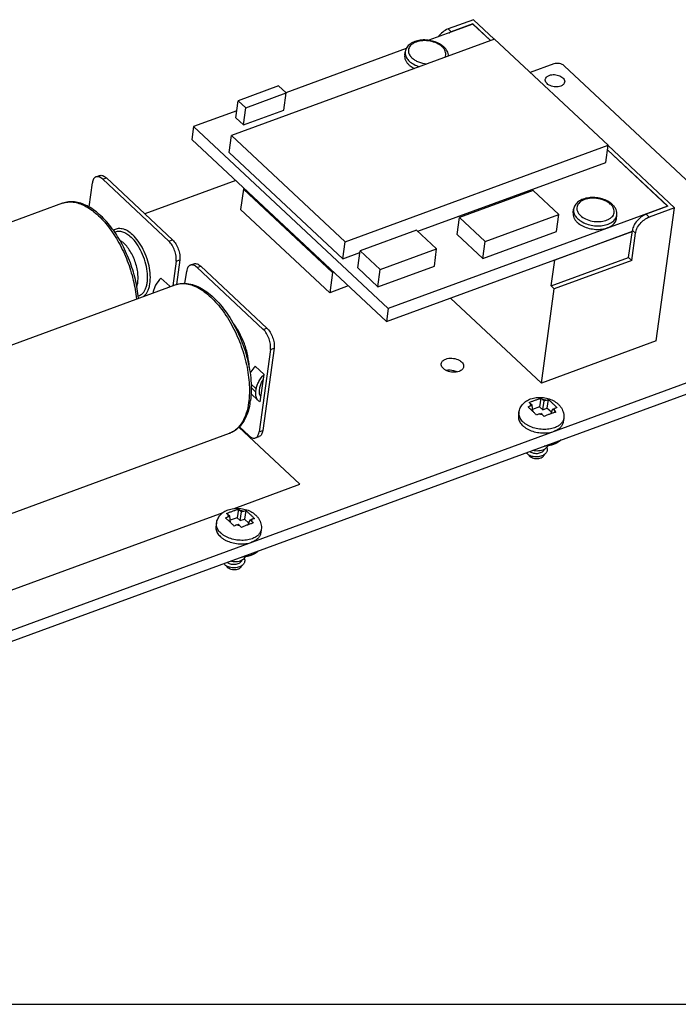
# Model space of a CAD drawing. Extents: x 0 to 297, y 0 to 210.
# Tile 14 of 23: x 81 to 102, y 0 to 33. Entities that reach past the tile are written whole.
import ezdxf

# ---------------------------------------------------------------- set-up
doc = ezdxf.new("R2010")
doc.units = 0
doc.header["$LTSCALE"] = 16.335
doc.layers.get('0').update_dxf_attribs({"linetype": 'CONTINUOUS'})
doc.layers.add('02___PRT_ALL_AXES', color=7, linetype='CONTINUOUS')
doc.layers.add('06___PRT_ALL_SURFS', color=7, linetype='CONTINUOUS')

msp = doc.modelspace()

# ---------------------------------------------------------------- linework, layer by layer
at = {"color": 7, "linetype": 'CONTINUOUS'}
for p, q in [((95.679, 32.697), (94.835, 32.388)), ((95.658, 32.548), (94.196, 32.012)), ((94.938, 32.292), (94.835, 32.388)), ((95.661, 32.557), (94.938, 32.292)), ((95.658, 32.548), (96.24, 32.004)), ((95.66, 32.548), (95.661, 32.557)), ((95.661, 32.557), (96.248, 32.007)), ((93.44, 31.735), (89.449, 30.271)), ((98.346, 31.228), (97.563, 30.941)), ((107.769, 22.673), (98.693, 31.165)), ((89.379, 29.696), (89.457, 30.264)), ((87.788, 29.437), (87.866, 30.004)), ((88.037, 29.204), (88.115, 29.772)), ((87.821, 29.674), (86.386, 29.148)), ((87.788, 29.437), (88.037, 29.204)), ((88.037, 29.204), (89.379, 29.696)), ((86.386, 29.148), (86.327, 28.717)), ((86.386, 29.148), (92.845, 23.104)), ((87.566, 28.284), (87.644, 28.852)), ((86.327, 28.717), (92.786, 22.674)), ((100.067, 27.957), (100.145, 28.525)), ((87.566, 28.284), (91.337, 24.755)), ((100.124, 28.37), (102.117, 26.505)), ((100.125, 28.379), (102.131, 26.503)), ((93.83, 25.67), (100.067, 27.957)), ((83.143, 27.476), (83.264, 27.52)), ((82.913, 26.48), (83.023, 27.28)), ((83.369, 27.398), (83.49, 27.442)), ((83.369, 27.398), (85.565, 25.343)), ((83.49, 27.442), (85.685, 25.387)), ((87.784, 27.354), (84.766, 26.248)), ((88.038, 27.064), (88.078, 27.079)), ((102.117, 26.505), (92.845, 23.104)), ((102.131, 26.503), (101.408, 26.237)), ((102.116, 26.497), (102.117, 26.505)), ((98.43, 25.66), (98.507, 26.227)), ((101.51, 26.142), (101.408, 26.237)), ((102.354, 26.451), (101.51, 26.142)), ((95.131, 25.56), (95.209, 26.127)), ((92.786, 22.674), (100.948, 25.667)), ((95.131, 25.56), (95.983, 24.762)), ((95.983, 24.762), (98.43, 25.66)), ((100.947, 25.659), (98.376, 24.716)), ((100.829, 24.798), (100.953, 25.699)), ((100.932, 24.702), (101.055, 25.603)), ((101.055, 25.603), (100.953, 25.699)), ((85.565, 25.343), (85.685, 25.387)), ((91.337, 24.755), (91.415, 25.323)), ((95.983, 24.762), (96.061, 25.33)), ((91.337, 24.755), (91.908, 24.965)), ((91.838, 24.455), (91.916, 25.022)), ((94.378, 24.517), (94.455, 25.084)), ((85.804, 24.678), (85.692, 23.863)), ((85.804, 24.678), (85.925, 24.722)), ((85.925, 24.722), (85.812, 23.904)), ((86.276, 24.545), (86.397, 24.589)), ((98.258, 23.855), (100.829, 24.798)), ((98.258, 23.855), (98.376, 24.716)), ((100.932, 24.702), (98.36, 23.759)), ((98.37, 24.722), (98.376, 24.716)), ((100.932, 24.702), (100.829, 24.798)), ((86.099, 23.941), (86.155, 24.349)), ((86.502, 24.467), (86.622, 24.511)), ((86.502, 24.467), (88.698, 22.412)), ((86.622, 24.511), (88.818, 22.456)), ((91.035, 24.312), (90.995, 24.297)), ((91.838, 24.455), (92.505, 23.83)), ((92.505, 23.83), (94.378, 24.517)), ((92.505, 23.83), (92.583, 24.398)), ((85.591, 23.844), (85.298, 24.117)), ((85.042, 23.643), (85.039, 23.623)), ((85.056, 23.629), (85.042, 23.643)), ((85.591, 23.844), (85.588, 23.824)), ((97.931, 20.628), (98.36, 23.759)), ((98.258, 23.855), (98.36, 23.759)), ((92.845, 23.104), (92.786, 22.674)), ((69.549, 8.463), (107.715, 22.462)), ((88.698, 22.412), (88.818, 22.456)), ((69.495, 8.072), (107.661, 22.07)), ((88.937, 21.747), (88.561, 19.006)), ((89.057, 21.791), (88.682, 19.051)), ((88.937, 21.747), (89.057, 21.791)), ((88.723, 20.912), (88.431, 21.186)), ((88.599, 20.005), (88.723, 20.912)), ((88.467, 20.437), (88.295, 20.599)), ((88.298, 20.478), (88.453, 20.333)), ((88.453, 20.333), (88.467, 20.437)), ((88.574, 20.377), (88.588, 20.482)), ((88.293, 20.272), (88.531, 20.049)), ((97.918, 20.124), (97.875, 19.842)), ((97.977, 19.746), (98.022, 20.038)), ((98.022, 20.038), (97.981, 20.076)), ((98.022, 20.038), (98.078, 20.059)), ((98.161, 20.08), (98.118, 19.798)), ((97.571, 19.872), (97.627, 19.893)), ((97.627, 19.893), (97.586, 19.932)), ((97.649, 19.689), (97.627, 19.893)), ((97.875, 19.842), (97.642, 19.757)), ((97.858, 19.603), (97.915, 19.624)), ((97.977, 19.746), (97.875, 19.842)), ((97.956, 19.586), (97.915, 19.624)), ((97.977, 19.746), (98.118, 19.798)), ((98.265, 19.66), (98.118, 19.798)), ((98.246, 19.612), (98.309, 19.769)), ((98.309, 19.769), (98.366, 19.79)), ((98.351, 19.73), (98.309, 19.769)), ((98.674, 19.455), (98.674, 19.454)), ((88.215, 18.889), (87.904, 19.179)), ((88.561, 19.006), (88.682, 19.051)), ((88.441, 18.811), (88.561, 18.855)), ((87.874, 16.44), (87.831, 16.158)), ((87.934, 16.062), (87.978, 16.354)), ((87.978, 16.354), (87.937, 16.392)), ((87.978, 16.354), (88.035, 16.375)), ((88.117, 16.396), (88.074, 16.114)), ((87.527, 16.188), (87.584, 16.209)), ((87.584, 16.209), (87.543, 16.248)), ((87.606, 16.005), (87.584, 16.209)), ((87.831, 16.158), (87.598, 16.073)), ((87.934, 16.062), (87.831, 16.158)), ((87.934, 16.062), (88.074, 16.114)), ((88.222, 15.976), (88.074, 16.114)), ((88.202, 15.928), (88.266, 16.085)), ((88.266, 16.085), (88.322, 16.106)), ((88.307, 16.046), (88.266, 16.085)), ((87.815, 15.92), (87.871, 15.94)), ((87.912, 15.902), (87.871, 15.94)), ((88.63, 15.771), (88.63, 15.771)), ((0, 0), (297, 0))]:
    msp.add_line(p, q, dxfattribs=at)
at = {"color": 5, "linetype": 'CONTINUOUS'}
for p, q in [((89.917, 17.269), (87.89, 19.165)), ((87.728, 16.466), (89.917, 17.269)), ((69.903, 9.928), (87.366, 16.333))]:
    msp.add_line(p, q, dxfattribs=at)
at = {"color": 7, "linetype": 'CONTINUOUS'}
for centre, radius, start, end in [((94.306, 31.438), 0.49, 42.3398, 46.9636), ((94.229, 31.287), 0.689, 50.8947, 51.1941), ((94.248, 31.31), 0.659, 46.9531, 50.9104), ((94.323, 31.454), 0.467, 42.1188, 42.3187), ((99.898, 26.206), 0.49, 42.3398, 46.9636), ((99.821, 26.054), 0.689, 50.8947, 51.1941), ((99.84, 26.077), 0.659, 46.9531, 50.9104), ((99.915, 26.221), 0.467, 42.1188, 42.3187), ((86.368, 23.082), 1.088, 135.5969, 137.6005), ((84.528, 23.798), 0.352, 273.7536, 275.7209), ((85.964, 20.364), 2.33, 349.5198, 350.525), ((85.861, 20.381), 2.435, 350.5299, 352.2014), ((97.913, 19.43), 0.649, 75.2801, 84.0596), ((97.745, 19.397), 0.507, 110.1345, 120.5491), ((98.097, 18.953), 0.693, 110.1506, 117.8332), ((98.023, 20.232), 0.649, 255.2801, 264.0596), ((98.395, 19.493), 0.282, 351.6702, 352.0706), ((87.337, 19.624), 0.704, 290.1415, 293.232), ((97.892, 18.471), 0.141, 341.3213, 342.1881), ((97.828, 18.544), 0.356, 296.3896, 299.542), ((97.845, 18.26), 0.159, 340.0006, 350.106), ((97.834, 18.533), 0.343, 299.5522, 299.7779), ((87.87, 15.747), 0.649, 75.2801, 84.0596), ((87.702, 15.713), 0.507, 110.1345, 120.5491), ((88.053, 15.269), 0.693, 110.1506, 117.8332), ((87.98, 16.548), 0.649, 255.2801, 264.0596), ((88.351, 15.809), 0.282, 351.6702, 352.0706), ((87.849, 14.787), 0.141, 341.3213, 342.1881), ((87.785, 14.86), 0.356, 296.3896, 299.542), ((87.802, 14.576), 0.159, 340.0006, 350.106), ((87.791, 14.849), 0.343, 299.5522, 299.7779)]:
    msp.add_arc(centre, radius, start, end, dxfattribs=at)
for points, knots in [([(94.835, 32.388), (94.77, 32.364), (94.644, 32.288), (94.544, 32.184), (94.5, 32.123)], [0, 0, 0, 0, 0.481948, 1, 1, 1, 1]), ([(94.857, 32.255), (94.863, 32.258), (94.89, 32.272), (94.917, 32.284), (94.938, 32.292)], [0, 0, 0, 0, 0.257209, 1, 1, 1, 1]), ([(94.661, 31.823), (94.612, 31.862), (94.501, 31.93), (94.315, 31.995), (94.114, 32.027), (93.915, 32.022), (93.73, 31.979), (93.572, 31.9), (93.473, 31.801), (93.425, 31.708), (93.412, 31.658), (93.409, 31.633)], [0, 0, 0, 0, 0.126962, 0.262725, 0.40229, 0.539367, 0.668456, 0.786766, 0.895588, 0.948033, 1, 1, 1, 1]), ([(94.64, 31.797), (94.588, 31.845), (94.458, 31.926), (94.235, 31.994), (93.998, 32.009), (93.809, 31.974), (93.682, 31.917), (93.607, 31.863), (93.553, 31.799), (93.52, 31.726), (93.513, 31.648), (93.531, 31.57), (93.573, 31.494), (93.613, 31.449), (93.636, 31.428)], [0, 0, 0, 0, 0.133162, 0.282051, 0.433586, 0.573749, 0.636431, 0.693335, 0.744976, 0.79296, 0.83987, 0.888609, 0.941567, 1, 1, 1, 1]), ([(94.733, 31.451), (94.745, 31.475), (94.762, 31.528), (94.758, 31.612), (94.727, 31.694), (94.69, 31.744), (94.669, 31.767)], [0, 0, 0, 0, 0.235288, 0.470772, 0.722062, 1, 1, 1, 1]), ([(94.848, 31.494), (94.847, 31.521), (94.839, 31.576), (94.796, 31.682), (94.741, 31.751), (94.698, 31.791)], [0, 0, 0, 0, 0.239122, 0.483776, 1, 1, 1, 1]), ([(93.393, 31.515), (93.389, 31.489), (93.39, 31.433), (93.415, 31.351), (93.462, 31.273), (93.505, 31.225), (93.529, 31.203)], [0, 0, 0, 0, 0.225711, 0.462587, 0.719249, 1, 1, 1, 1]), ([(93.409, 31.633), (93.408, 31.626), (93.405, 31.597), (93.407, 31.569), (93.411, 31.548)], [0, 0, 0, 0, 0.248065, 1, 1, 1, 1]), ([(93.411, 31.548), (93.418, 31.506), (93.451, 31.422), (93.51, 31.353), (93.545, 31.32)], [0, 0, 0, 0, 0.468165, 1, 1, 1, 1]), ([(93.636, 31.428), (93.665, 31.401), (93.734, 31.35), (93.894, 31.27), (94.031, 31.237), (94.125, 31.228)], [0, 0, 0, 0, 0.226216, 0.472948, 1, 1, 1, 1]), ([(93.529, 31.203), (93.542, 31.191), (93.598, 31.142), (93.663, 31.103), (93.714, 31.078)], [0, 0, 0, 0, 0.236305, 1, 1, 1, 1]), ([(93.545, 31.32), (93.589, 31.279), (93.694, 31.206), (93.812, 31.157), (93.875, 31.137)], [0, 0, 0, 0, 0.475044, 1, 1, 1, 1]), ([(98.693, 31.165), (98.649, 31.206), (98.53, 31.254), (98.404, 31.25), (98.346, 31.228)], [0, 0, 0, 0, 0.49128, 1, 1, 1, 1]), ([(98.061, 30.714), (98.065, 30.743), (98.1, 30.804), (98.159, 30.836), (98.193, 30.848)], [0, 0, 0, 0, 0.450565, 1, 1, 1, 1]), ([(98.193, 30.848), (98.247, 30.868), (98.368, 30.881), (98.513, 30.849), (98.614, 30.795), (98.669, 30.744), (98.703, 30.687), (98.708, 30.645), (98.705, 30.626)], [0, 0, 0, 0, 0.272588, 0.559243, 0.691006, 0.807894, 0.909201, 1, 1, 1, 1]), ([(98.573, 30.492), (98.519, 30.472), (98.398, 30.459), (98.253, 30.491), (98.152, 30.545), (98.097, 30.596), (98.063, 30.653), (98.058, 30.695), (98.061, 30.714)], [0, 0, 0, 0, 0.272588, 0.559243, 0.691006, 0.807894, 0.909201, 1, 1, 1, 1]), ([(98.705, 30.626), (98.701, 30.597), (98.666, 30.536), (98.607, 30.504), (98.573, 30.492)], [0, 0, 0, 0, 0.450565, 1, 1, 1, 1]), ([(83.143, 27.476), (83.127, 27.47), (83.097, 27.451), (83.061, 27.407), (83.035, 27.348), (83.026, 27.304), (83.023, 27.28)], [0, 0, 0, 0, 0.210124, 0.439637, 0.701316, 1, 1, 1, 1]), ([(83.369, 27.398), (83.351, 27.415), (83.314, 27.445), (83.255, 27.475), (83.197, 27.487), (83.16, 27.482), (83.143, 27.476)], [0, 0, 0, 0, 0.300323, 0.562656, 0.791528, 1, 1, 1, 1]), ([(83.264, 27.52), (83.28, 27.526), (83.317, 27.532), (83.375, 27.519), (83.435, 27.489), (83.471, 27.459), (83.49, 27.442)], [0, 0, 0, 0, 0.208472, 0.437344, 0.699677, 1, 1, 1, 1]), ([(84.551, 23.444), (84.534, 23.654), (84.463, 24.081), (84.27, 24.704), (83.999, 25.292), (83.664, 25.812), (83.285, 26.231), (82.933, 26.486), (82.644, 26.607), (82.435, 26.653), (82.229, 26.655), (82.098, 26.625), (82.036, 26.602)], [0, 0, 0, 0, 0.141519, 0.288989, 0.435693, 0.575041, 0.701706, 0.812946, 0.863172, 0.910498, 0.955731, 1, 1, 1, 1]), ([(82.036, 26.602), (82.091, 26.622), (82.208, 26.649), (82.394, 26.646), (82.587, 26.602), (82.785, 26.517), (82.985, 26.393), (83.259, 26.173), (83.584, 25.811), (83.921, 25.288), (84.197, 24.694), (84.394, 24.065), (84.468, 23.633), (84.487, 23.42)], [0, 0, 0, 0, 0.039498, 0.080688, 0.12497, 0.173296, 0.226174, 0.28373, 0.411817, 0.553911, 0.704012, 0.855091, 1, 1, 1, 1]), ([(100.253, 26.591), (100.204, 26.63), (100.093, 26.697), (99.907, 26.763), (99.706, 26.794), (99.507, 26.789), (99.322, 26.747), (99.164, 26.668), (99.065, 26.569), (99.017, 26.475), (99.005, 26.425), (99.001, 26.4)], [0, 0, 0, 0, 0.126962, 0.262725, 0.40229, 0.539367, 0.668456, 0.786766, 0.895588, 0.948033, 1, 1, 1, 1]), ([(100.232, 26.564), (100.18, 26.613), (100.05, 26.694), (99.827, 26.762), (99.59, 26.777), (99.401, 26.742), (99.274, 26.684), (99.2, 26.63), (99.145, 26.566), (99.112, 26.493), (99.105, 26.416), (99.123, 26.337), (99.165, 26.262), (99.205, 26.217), (99.228, 26.196)], [0, 0, 0, 0, 0.133162, 0.282051, 0.433586, 0.573749, 0.636431, 0.693335, 0.744976, 0.79296, 0.83987, 0.888609, 0.941567, 1, 1, 1, 1]), ([(99.228, 26.196), (99.278, 26.149), (99.404, 26.069), (99.621, 26.001), (99.852, 25.983), (100.038, 26.012), (100.165, 26.065), (100.243, 26.114), (100.302, 26.174), (100.34, 26.242), (100.355, 26.317), (100.346, 26.393), (100.314, 26.468), (100.281, 26.513), (100.261, 26.535)], [0, 0, 0, 0, 0.13276, 0.281106, 0.432775, 0.574389, 0.638282, 0.696574, 0.749515, 0.798327, 0.845213, 0.892919, 0.943954, 1, 1, 1, 1]), ([(100.438, 26.203), (100.442, 26.235), (100.441, 26.3), (100.414, 26.395), (100.362, 26.483), (100.316, 26.535), (100.29, 26.559)], [0, 0, 0, 0, 0.239056, 0.482386, 0.734619, 1, 1, 1, 1]), ([(98.985, 26.283), (98.981, 26.256), (98.982, 26.201), (99.007, 26.119), (99.054, 26.04), (99.097, 25.993), (99.121, 25.971)], [0, 0, 0, 0, 0.225711, 0.462587, 0.719249, 1, 1, 1, 1]), ([(99.001, 26.4), (99, 26.393), (98.997, 26.365), (98.999, 26.336), (99.003, 26.315)], [0, 0, 0, 0, 0.248065, 1, 1, 1, 1]), ([(99.003, 26.315), (99.01, 26.274), (99.044, 26.189), (99.102, 26.12), (99.137, 26.088)], [0, 0, 0, 0, 0.468165, 1, 1, 1, 1]), ([(99.137, 26.088), (99.183, 26.045), (99.293, 25.969), (99.484, 25.892), (99.696, 25.85), (99.91, 25.848), (100.107, 25.884), (100.25, 25.948), (100.338, 26.017), (100.388, 26.073), (100.423, 26.136), (100.435, 26.181), (100.438, 26.203)], [0, 0, 0, 0, 0.124969, 0.263343, 0.408416, 0.552032, 0.686341, 0.805548, 0.858955, 0.908505, 0.955073, 1, 1, 1, 1]), ([(101.408, 26.237), (101.352, 26.217), (101.242, 26.154), (101.104, 26.024), (101, 25.87), (100.96, 25.754), (100.953, 25.699)], [0, 0, 0, 0, 0.24524, 0.510212, 0.769606, 1, 1, 1, 1]), ([(99.121, 25.971), (99.167, 25.928), (99.277, 25.852), (99.468, 25.775), (99.68, 25.733), (99.894, 25.73), (100.091, 25.767), (100.234, 25.83), (100.322, 25.899), (100.372, 25.956), (100.407, 26.019), (100.419, 26.063), (100.422, 26.086)], [0, 0, 0, 0, 0.124972, 0.263351, 0.408427, 0.552044, 0.686352, 0.805555, 0.858959, 0.908506, 0.955073, 1, 1, 1, 1]), ([(101.055, 25.603), (101.063, 25.659), (101.102, 25.774), (101.206, 25.928), (101.344, 26.058), (101.454, 26.121), (101.51, 26.142)], [0, 0, 0, 0, 0.230394, 0.489788, 0.75476, 1, 1, 1, 1]), ([(83.722, 25.705), (83.742, 25.72), (83.786, 25.746), (83.859, 25.768), (83.937, 25.774), (84.019, 25.763), (84.103, 25.735), (84.222, 25.675), (84.304, 25.61), (84.356, 25.561)], [0, 0, 0, 0, 0.106891, 0.212668, 0.321332, 0.436434, 0.560652, 0.695655, 1, 1, 1, 1]), ([(83.766, 25.642), (83.785, 25.651), (83.824, 25.666), (83.911, 25.679), (84.031, 25.661), (84.174, 25.591), (84.263, 25.52), (84.307, 25.479)], [0, 0, 0, 0, 0.104136, 0.209802, 0.436371, 0.697691, 1, 1, 1, 1]), ([(84.718, 23.505), (84.743, 23.523), (84.791, 23.566), (84.849, 23.648), (84.894, 23.748), (84.94, 23.91), (84.958, 24.145), (84.927, 24.449), (84.846, 24.764), (84.72, 25.069), (84.559, 25.34), (84.426, 25.496), (84.356, 25.561)], [0, 0, 0, 0, 0.040223, 0.083821, 0.131798, 0.184624, 0.304432, 0.440185, 0.585485, 0.732467, 0.873023, 1, 1, 1, 1]), ([(83.934, 25.376), (83.945, 25.369), (83.993, 25.339), (84.037, 25.303), (84.069, 25.274)], [0, 0, 0, 0, 0.236086, 1, 1, 1, 1]), ([(84.499, 23.835), (84.517, 23.885), (84.54, 23.998), (84.546, 24.18), (84.524, 24.377), (84.475, 24.581), (84.402, 24.782), (84.309, 24.969), (84.199, 25.135), (84.113, 25.232), (84.069, 25.274)], [0, 0, 0, 0, 0.102426, 0.218847, 0.346586, 0.481648, 0.619319, 0.754645, 0.882884, 1, 1, 1, 1]), ([(84.543, 23.524), (84.571, 23.531), (84.627, 23.554), (84.7, 23.613), (84.76, 23.693), (84.807, 23.793), (84.839, 23.911), (84.864, 24.094), (84.854, 24.349), (84.786, 24.665), (84.668, 24.975), (84.51, 25.253), (84.378, 25.412), (84.307, 25.479)], [0, 0, 0, 0, 0.039406, 0.080289, 0.124659, 0.173837, 0.22843, 0.288466, 0.422763, 0.570408, 0.722245, 0.868408, 1, 1, 1, 1]), ([(85.804, 24.678), (85.812, 24.734), (85.808, 24.857), (85.762, 25.037), (85.682, 25.206), (85.607, 25.304), (85.565, 25.343)], [0, 0, 0, 0, 0.234458, 0.498208, 0.762925, 1, 1, 1, 1]), ([(85.685, 25.387), (85.727, 25.348), (85.803, 25.25), (85.883, 25.081), (85.928, 24.901), (85.932, 24.778), (85.925, 24.722)], [0, 0, 0, 0, 0.237075, 0.501792, 0.765542, 1, 1, 1, 1]), ([(86.276, 24.545), (86.26, 24.539), (86.229, 24.52), (86.194, 24.476), (86.168, 24.417), (86.159, 24.373), (86.155, 24.349)], [0, 0, 0, 0, 0.210124, 0.439637, 0.701316, 1, 1, 1, 1]), ([(86.502, 24.467), (86.484, 24.484), (86.447, 24.513), (86.387, 24.544), (86.329, 24.556), (86.292, 24.551), (86.276, 24.545)], [0, 0, 0, 0, 0.300323, 0.562656, 0.791528, 1, 1, 1, 1]), ([(86.397, 24.589), (86.413, 24.595), (86.45, 24.6), (86.508, 24.588), (86.567, 24.558), (86.604, 24.528), (86.622, 24.511)], [0, 0, 0, 0, 0.208472, 0.437344, 0.699677, 1, 1, 1, 1]), ([(85.298, 24.117), (85.23, 24.049), (85.144, 23.934), (85.069, 23.767), (85.047, 23.683), (85.042, 23.643)], [0, 0, 0, 0, 0.528967, 0.775171, 1, 1, 1, 1]), ([(85.771, 23.892), (85.843, 23.918), (85.995, 23.95), (86.234, 23.936), (86.475, 23.864), (86.715, 23.739), (86.949, 23.567), (87.175, 23.351), (87.391, 23.096), (87.663, 22.703), (87.948, 22.15), (88.186, 21.442), (88.307, 20.735), (88.303, 20.268), (88.273, 20.051)], [0, 0, 0, 0, 0.044116, 0.089555, 0.137678, 0.189499, 0.245655, 0.306295, 0.371159, 0.439656, 0.583962, 0.731135, 0.872319, 1, 1, 1, 1]), ([(85.771, 23.892), (85.83, 23.913), (85.958, 23.941), (86.161, 23.932), (86.372, 23.875), (86.587, 23.771), (86.802, 23.623), (87.097, 23.361), (87.438, 22.94), (87.779, 22.344), (88.041, 21.681), (88.204, 21.001), (88.241, 20.543), (88.237, 20.323)], [0, 0, 0, 0, 0.039297, 0.080548, 0.125316, 0.174602, 0.22886, 0.288101, 0.419826, 0.564682, 0.715154, 0.862908, 1, 1, 1, 1]), ([(88.231, 21.147), (88.227, 21.278), (88.193, 21.547), (88.08, 21.942), (87.911, 22.316), (87.763, 22.543), (87.681, 22.645)], [0, 0, 0, 0, 0.24235, 0.499955, 0.757585, 1, 1, 1, 1]), ([(88.937, 21.747), (88.945, 21.803), (88.941, 21.926), (88.895, 22.106), (88.815, 22.275), (88.74, 22.373), (88.698, 22.412)], [0, 0, 0, 0, 0.234458, 0.498208, 0.762925, 1, 1, 1, 1]), ([(88.818, 22.456), (88.86, 22.417), (88.935, 22.319), (89.015, 22.15), (89.061, 21.97), (89.065, 21.847), (89.057, 21.791)], [0, 0, 0, 0, 0.237075, 0.501792, 0.765542, 1, 1, 1, 1]), ([(95.199, 21.018), (95.137, 20.995), (94.997, 20.979), (94.829, 21.016), (94.714, 21.079), (94.649, 21.137), (94.61, 21.203), (94.605, 21.252), (94.608, 21.274)], [0, 0, 0, 0, 0.272588, 0.559243, 0.691006, 0.807894, 0.909201, 1, 1, 1, 1]), ([(94.608, 21.274), (94.61, 21.29), (94.621, 21.324), (94.667, 21.384), (94.721, 21.414), (94.76, 21.428)], [0, 0, 0, 0, 0.219267, 0.453832, 1, 1, 1, 1]), ([(94.76, 21.428), (94.823, 21.451), (94.962, 21.467), (95.13, 21.43), (95.246, 21.367), (95.31, 21.309), (95.349, 21.242), (95.354, 21.194), (95.351, 21.172)], [0, 0, 0, 0, 0.272588, 0.559243, 0.691006, 0.807894, 0.909201, 1, 1, 1, 1]), ([(88.431, 21.186), (88.414, 21.169), (88.35, 21.099), (88.295, 21.021), (88.261, 20.959)], [0, 0, 0, 0, 0.254253, 1, 1, 1, 1]), ([(94.764, 21.053), (94.789, 21.059), (94.894, 21.073), (95.002, 21.057), (95.077, 21.03)], [0, 0, 0, 0, 0.242762, 1, 1, 1, 1]), ([(95.077, 21.03), (95.083, 21.028), (95.105, 21.02), (95.126, 21.01), (95.142, 21.002)], [0, 0, 0, 0, 0.254897, 1, 1, 1, 1]), ([(95.351, 21.172), (95.349, 21.156), (95.338, 21.122), (95.292, 21.061), (95.238, 21.032), (95.199, 21.018)], [0, 0, 0, 0, 0.219267, 0.453832, 1, 1, 1, 1]), ([(88.467, 20.437), (88.473, 20.478), (88.494, 20.562), (88.569, 20.729), (88.656, 20.843), (88.723, 20.912)], [0, 0, 0, 0, 0.224829, 0.471033, 1, 1, 1, 1]), ([(88.588, 20.482), (88.594, 20.527), (88.623, 20.62), (88.671, 20.704), (88.701, 20.746)], [0, 0, 0, 0, 0.472274, 1, 1, 1, 1]), ([(88.237, 20.323), (88.237, 20.294), (88.233, 20.183), (88.224, 20.071), (88.212, 19.989)], [0, 0, 0, 0, 0.257822, 1, 1, 1, 1]), ([(88.531, 20.049), (88.515, 20.065), (88.485, 20.102), (88.457, 20.171), (88.446, 20.249), (88.449, 20.304), (88.453, 20.333)], [0, 0, 0, 0, 0.224723, 0.461101, 0.717942, 1, 1, 1, 1]), ([(88.622, 20.171), (88.611, 20.184), (88.592, 20.212), (88.575, 20.262), (88.568, 20.318), (88.571, 20.357), (88.574, 20.377)], [0, 0, 0, 0, 0.224746, 0.46239, 0.719629, 1, 1, 1, 1]), ([(88.212, 19.989), (88.196, 19.869), (88.149, 19.644), (88.022, 19.345), (87.871, 19.147), (87.73, 19.035), (87.653, 18.994), (87.614, 18.977)], [0, 0, 0, 0, 0.297164, 0.558845, 0.789169, 0.896123, 1, 1, 1, 1]), ([(88.599, 20.005), (88.593, 20.008), (88.568, 20.02), (88.546, 20.036), (88.531, 20.049)], [0, 0, 0, 0, 0.254454, 1, 1, 1, 1]), ([(97.188, 19.659), (97.191, 19.684), (97.202, 19.735), (97.23, 19.808), (97.269, 19.875), (97.317, 19.936), (97.373, 19.99), (97.456, 20.052), (97.527, 20.087), (97.576, 20.105)], [0, 0, 0, 0, 0.124898, 0.249685, 0.374309, 0.49879, 0.623295, 0.748122, 1, 1, 1, 1]), ([(97.526, 19.98), (97.558, 19.996), (97.607, 20.017), (97.673, 20.043), (97.706, 20.055), (97.722, 20.061)], [0, 0, 0, 0, 0.505086, 0.753189, 1, 1, 1, 1]), ([(97.586, 19.932), (97.581, 19.936), (97.562, 19.954), (97.542, 19.97), (97.526, 19.98)], [0, 0, 0, 0, 0.264126, 1, 1, 1, 1]), ([(97.576, 20.105), (97.635, 20.126), (97.761, 20.155), (97.954, 20.159), (98.146, 20.125), (98.326, 20.055), (98.457, 19.967), (98.544, 19.879), (98.598, 19.805), (98.64, 19.724), (98.668, 19.637), (98.681, 19.546), (98.678, 19.485), (98.674, 19.455)], [0, 0, 0, 0, 0.12553, 0.25446, 0.384371, 0.512106, 0.636122, 0.697118, 0.757726, 0.818201, 0.878714, 0.939323, 1, 1, 1, 1]), ([(97.722, 20.061), (97.755, 20.073), (97.819, 20.096), (97.885, 20.116), (97.918, 20.124)], [0, 0, 0, 0, 0.505574, 1, 1, 1, 1]), ([(97.918, 20.124), (97.923, 20.121), (97.946, 20.107), (97.966, 20.09), (97.981, 20.076)], [0, 0, 0, 0, 0.239589, 1, 1, 1, 1]), ([(98.078, 20.059), (98.085, 20.061), (98.112, 20.07), (98.14, 20.077), (98.161, 20.08)], [0, 0, 0, 0, 0.257799, 1, 1, 1, 1]), ([(98.161, 20.08), (98.186, 20.061), (98.223, 20.031), (98.27, 19.988), (98.306, 19.954), (98.342, 19.921), (98.39, 19.874), (98.425, 19.838), (98.447, 19.813)], [0, 0, 0, 0, 0.241293, 0.365155, 0.489908, 0.61524, 0.741455, 1, 1, 1, 1]), ([(88.255, 19.94), (88.234, 19.826), (88.177, 19.609), (88.034, 19.32), (87.866, 19.128), (87.708, 19.019), (87.623, 18.979), (87.579, 18.963)], [0, 0, 0, 0, 0.282152, 0.537948, 0.773854, 0.887462, 1, 1, 1, 1]), ([(98.37, 19.146), (98.31, 19.124), (98.178, 19.093), (97.973, 19.086), (97.764, 19.114), (97.597, 19.168), (97.477, 19.227), (97.398, 19.277), (97.329, 19.333), (97.272, 19.394), (97.228, 19.458), (97.198, 19.524), (97.184, 19.592), (97.185, 19.637), (97.188, 19.659)], [0, 0, 0, 0, 0.131237, 0.272726, 0.417854, 0.559378, 0.626745, 0.690862, 0.751237, 0.807619, 0.860059, 0.908982, 0.955223, 1, 1, 1, 1]), ([(97.773, 19.566), (97.75, 19.591), (97.703, 19.638), (97.631, 19.706), (97.56, 19.772), (97.512, 19.814), (97.488, 19.833)], [0, 0, 0, 0, 0.260763, 0.512828, 0.761168, 1, 1, 1, 1]), ([(97.571, 19.872), (97.571, 19.883), (97.575, 19.903), (97.582, 19.922), (97.586, 19.932)], [0, 0, 0, 0, 0.496372, 1, 1, 1, 1]), ([(98.409, 19.665), (98.376, 19.656), (98.311, 19.635), (98.247, 19.612), (98.214, 19.6)], [0, 0, 0, 0, 0.492435, 1, 1, 1, 1]), ([(98.366, 19.79), (98.365, 19.779), (98.362, 19.759), (98.355, 19.74), (98.351, 19.73)], [0, 0, 0, 0, 0.496372, 1, 1, 1, 1]), ([(98.351, 19.73), (98.356, 19.725), (98.376, 19.705), (98.395, 19.683), (98.409, 19.665)], [0, 0, 0, 0, 0.241247, 1, 1, 1, 1]), ([(98.447, 19.813), (98.44, 19.811), (98.413, 19.805), (98.386, 19.797), (98.366, 19.79)], [0, 0, 0, 0, 0.238607, 1, 1, 1, 1]), ([(98.017, 19.521), (98.012, 19.527), (97.993, 19.55), (97.972, 19.571), (97.956, 19.586)], [0, 0, 0, 0, 0.260571, 1, 1, 1, 1]), ([(98.214, 19.6), (98.182, 19.588), (98.115, 19.563), (98.049, 19.536), (98.017, 19.521)], [0, 0, 0, 0, 0.49348, 1, 1, 1, 1]), ([(98.674, 19.453), (98.671, 19.436), (98.663, 19.404), (98.644, 19.358), (98.616, 19.314), (98.58, 19.272), (98.537, 19.235), (98.469, 19.188), (98.411, 19.161), (98.37, 19.146)], [0, 0, 0, 0, 0.108434, 0.218959, 0.333369, 0.453118, 0.579247, 0.712388, 1, 1, 1, 1]), ([(88.441, 18.811), (88.456, 18.817), (88.487, 18.835), (88.523, 18.88), (88.548, 18.939), (88.558, 18.983), (88.561, 19.006)], [0, 0, 0, 0, 0.210124, 0.439637, 0.701316, 1, 1, 1, 1]), ([(88.682, 19.051), (88.678, 19.027), (88.669, 18.983), (88.643, 18.924), (88.608, 18.88), (88.577, 18.861), (88.561, 18.855)], [0, 0, 0, 0, 0.298684, 0.560363, 0.789876, 1, 1, 1, 1]), ([(88.215, 18.889), (88.233, 18.872), (88.27, 18.842), (88.329, 18.812), (88.387, 18.799), (88.424, 18.805), (88.441, 18.811)], [0, 0, 0, 0, 0.300323, 0.562656, 0.791528, 1, 1, 1, 1]), ([(97.986, 18.225), (97.963, 18.213), (97.912, 18.195), (97.832, 18.179), (97.748, 18.176), (97.665, 18.185), (97.588, 18.205), (97.522, 18.235), (97.469, 18.272), (97.442, 18.303), (97.433, 18.319)], [0, 0, 0, 0, 0.129834, 0.267124, 0.407766, 0.546881, 0.679457, 0.800985, 0.908191, 1, 1, 1, 1]), ([(97.573, 18.336), (97.57, 18.338), (97.56, 18.345), (97.551, 18.353), (97.545, 18.36)], [0, 0, 0, 0, 0.264518, 1, 1, 1, 1]), ([(98.026, 18.426), (98.023, 18.417), (98.015, 18.4), (97.993, 18.369), (97.954, 18.335), (97.896, 18.305), (97.828, 18.288), (97.757, 18.282), (97.688, 18.289), (97.625, 18.306), (97.588, 18.325), (97.573, 18.336)], [0, 0, 0, 0, 0.052253, 0.106385, 0.222191, 0.349401, 0.485545, 0.625357, 0.76213, 0.888965, 1, 1, 1, 1]), ([(98.024, 18.426), (97.997, 18.412), (97.936, 18.388), (97.838, 18.372), (97.738, 18.374), (97.672, 18.386), (97.641, 18.395)], [0, 0, 0, 0, 0.237532, 0.491166, 0.749712, 1, 1, 1, 1]), ([(98.109, 18.494), (98.114, 18.482), (98.122, 18.459), (98.127, 18.422), (98.125, 18.385), (98.114, 18.35), (98.097, 18.316), (98.063, 18.274), (98.029, 18.249), (98.005, 18.235)], [0, 0, 0, 0, 0.124107, 0.24345, 0.360522, 0.478171, 0.599154, 0.72572, 1, 1, 1, 1]), ([(98.15, 18.582), (98.148, 18.566), (98.138, 18.535), (98.11, 18.493), (98.072, 18.455), (98.041, 18.435), (98.024, 18.426)], [0, 0, 0, 0, 0.229234, 0.468614, 0.724556, 1, 1, 1, 1]), ([(97.994, 18.206), (97.991, 18.198), (97.982, 18.182), (97.962, 18.162), (97.937, 18.144), (97.896, 18.125), (97.836, 18.11), (97.758, 18.108), (97.679, 18.122), (97.618, 18.145), (97.577, 18.171), (97.543, 18.198), (97.524, 18.223), (97.516, 18.241)], [0, 0, 0, 0, 0.04694, 0.097296, 0.151918, 0.211112, 0.341785, 0.484104, 0.629398, 0.7683, 0.83291, 0.893267, 1, 1, 1, 1]), ([(97.994, 18.206), (98.003, 18.212), (98.017, 18.227), (98.028, 18.244), (98.032, 18.252)], [0, 0, 0, 0, 0.519752, 1, 1, 1, 1]), ([(87.144, 15.975), (87.148, 16.001), (87.159, 16.051), (87.187, 16.124), (87.225, 16.191), (87.273, 16.252), (87.329, 16.306), (87.413, 16.368), (87.483, 16.403), (87.532, 16.421)], [0, 0, 0, 0, 0.124898, 0.249685, 0.374309, 0.49879, 0.623295, 0.748122, 1, 1, 1, 1]), ([(87.482, 16.297), (87.514, 16.312), (87.563, 16.333), (87.629, 16.359), (87.662, 16.371), (87.679, 16.377)], [0, 0, 0, 0, 0.505086, 0.753189, 1, 1, 1, 1]), ([(87.532, 16.421), (87.591, 16.442), (87.717, 16.472), (87.911, 16.475), (88.103, 16.441), (88.282, 16.371), (88.413, 16.283), (88.5, 16.195), (88.554, 16.121), (88.597, 16.04), (88.625, 15.953), (88.637, 15.862), (88.634, 15.801), (88.63, 15.771)], [0, 0, 0, 0, 0.12553, 0.25446, 0.384371, 0.512106, 0.636122, 0.697118, 0.757726, 0.818201, 0.878714, 0.939323, 1, 1, 1, 1]), ([(87.679, 16.377), (87.711, 16.389), (87.776, 16.412), (87.841, 16.433), (87.874, 16.44)], [0, 0, 0, 0, 0.505574, 1, 1, 1, 1]), ([(87.874, 16.44), (87.88, 16.437), (87.902, 16.423), (87.922, 16.406), (87.937, 16.392)], [0, 0, 0, 0, 0.239589, 1, 1, 1, 1]), ([(88.035, 16.375), (88.042, 16.377), (88.069, 16.386), (88.096, 16.393), (88.117, 16.396)], [0, 0, 0, 0, 0.257799, 1, 1, 1, 1]), ([(88.117, 16.396), (88.143, 16.377), (88.179, 16.347), (88.227, 16.304), (88.263, 16.27), (88.298, 16.237), (88.346, 16.191), (88.381, 16.154), (88.403, 16.129)], [0, 0, 0, 0, 0.241293, 0.365155, 0.489908, 0.61524, 0.741455, 1, 1, 1, 1]), ([(87.73, 15.882), (87.707, 15.907), (87.66, 15.954), (87.587, 16.022), (87.517, 16.088), (87.469, 16.13), (87.444, 16.149)], [0, 0, 0, 0, 0.260763, 0.512828, 0.761168, 1, 1, 1, 1]), ([(87.543, 16.248), (87.538, 16.252), (87.518, 16.27), (87.498, 16.286), (87.482, 16.297)], [0, 0, 0, 0, 0.264126, 1, 1, 1, 1]), ([(87.527, 16.188), (87.528, 16.199), (87.531, 16.219), (87.538, 16.238), (87.543, 16.248)], [0, 0, 0, 0, 0.496372, 1, 1, 1, 1]), ([(88.322, 16.106), (88.322, 16.096), (88.319, 16.075), (88.311, 16.056), (88.307, 16.046)], [0, 0, 0, 0, 0.496372, 1, 1, 1, 1]), ([(88.307, 16.046), (88.312, 16.042), (88.333, 16.021), (88.352, 15.999), (88.365, 15.981)], [0, 0, 0, 0, 0.241247, 1, 1, 1, 1]), ([(88.403, 16.129), (88.397, 16.127), (88.369, 16.122), (88.342, 16.113), (88.322, 16.106)], [0, 0, 0, 0, 0.238607, 1, 1, 1, 1]), ([(88.326, 15.462), (88.266, 15.44), (88.135, 15.409), (87.929, 15.402), (87.72, 15.43), (87.554, 15.484), (87.434, 15.543), (87.354, 15.593), (87.285, 15.649), (87.228, 15.71), (87.184, 15.774), (87.155, 15.841), (87.14, 15.908), (87.141, 15.953), (87.144, 15.975)], [0, 0, 0, 0, 0.131237, 0.272726, 0.417854, 0.559378, 0.626745, 0.690862, 0.751237, 0.807619, 0.860059, 0.908982, 0.955223, 1, 1, 1, 1]), ([(87.973, 15.837), (87.968, 15.843), (87.949, 15.866), (87.928, 15.887), (87.912, 15.902)], [0, 0, 0, 0, 0.260571, 1, 1, 1, 1]), ([(88.171, 15.916), (88.138, 15.904), (88.071, 15.88), (88.006, 15.853), (87.973, 15.837)], [0, 0, 0, 0, 0.49348, 1, 1, 1, 1]), ([(88.365, 15.981), (88.333, 15.973), (88.268, 15.952), (88.203, 15.928), (88.171, 15.916)], [0, 0, 0, 0, 0.492435, 1, 1, 1, 1]), ([(88.63, 15.769), (88.628, 15.752), (88.62, 15.72), (88.6, 15.674), (88.572, 15.63), (88.536, 15.589), (88.493, 15.551), (88.425, 15.504), (88.367, 15.477), (88.326, 15.462)], [0, 0, 0, 0, 0.108434, 0.218959, 0.333369, 0.453118, 0.579247, 0.712388, 1, 1, 1, 1]), ([(87.982, 14.742), (87.979, 14.733), (87.972, 14.717), (87.95, 14.685), (87.911, 14.651), (87.852, 14.621), (87.784, 14.604), (87.713, 14.599), (87.644, 14.605), (87.582, 14.622), (87.545, 14.641), (87.529, 14.652)], [0, 0, 0, 0, 0.052253, 0.106385, 0.222191, 0.349401, 0.485545, 0.625357, 0.76213, 0.888965, 1, 1, 1, 1]), ([(87.98, 14.743), (87.953, 14.728), (87.892, 14.704), (87.795, 14.688), (87.694, 14.69), (87.629, 14.702), (87.597, 14.711)], [0, 0, 0, 0, 0.237532, 0.491166, 0.749712, 1, 1, 1, 1]), ([(88.065, 14.81), (88.07, 14.799), (88.079, 14.775), (88.084, 14.738), (88.081, 14.701), (88.071, 14.666), (88.053, 14.632), (88.019, 14.59), (87.986, 14.565), (87.961, 14.551)], [0, 0, 0, 0, 0.124107, 0.24345, 0.360522, 0.478171, 0.599154, 0.72572, 1, 1, 1, 1]), ([(88.107, 14.898), (88.104, 14.883), (88.094, 14.851), (88.067, 14.809), (88.028, 14.772), (87.997, 14.752), (87.98, 14.743)], [0, 0, 0, 0, 0.229234, 0.468614, 0.724556, 1, 1, 1, 1]), ([(87.943, 14.541), (87.919, 14.53), (87.869, 14.511), (87.788, 14.495), (87.704, 14.492), (87.621, 14.501), (87.545, 14.522), (87.478, 14.551), (87.425, 14.588), (87.399, 14.619), (87.39, 14.635)], [0, 0, 0, 0, 0.129834, 0.267124, 0.407766, 0.546881, 0.679457, 0.800985, 0.908191, 1, 1, 1, 1]), ([(87.951, 14.522), (87.947, 14.514), (87.938, 14.499), (87.918, 14.478), (87.893, 14.461), (87.852, 14.441), (87.792, 14.426), (87.714, 14.424), (87.636, 14.438), (87.575, 14.461), (87.533, 14.487), (87.5, 14.514), (87.48, 14.54), (87.472, 14.557)], [0, 0, 0, 0, 0.04694, 0.097296, 0.151918, 0.211112, 0.341785, 0.484104, 0.629398, 0.7683, 0.83291, 0.893267, 1, 1, 1, 1]), ([(87.529, 14.652), (87.526, 14.654), (87.516, 14.661), (87.507, 14.67), (87.501, 14.676)], [0, 0, 0, 0, 0.264518, 1, 1, 1, 1]), ([(87.951, 14.522), (87.959, 14.529), (87.974, 14.543), (87.985, 14.56), (87.989, 14.569)], [0, 0, 0, 0, 0.519752, 1, 1, 1, 1])]:
    msp.add_open_spline(points, degree=3, knots=knots, dxfattribs=at)
at = {"color": 5, "linetype": 'CONTINUOUS'}
for points, knots in [([(98.576, 18.738), (98.573, 18.735), (98.567, 18.73), (98.559, 18.723), (98.555, 18.718), (98.551, 18.715), (98.549, 18.713), (98.547, 18.711), (98.546, 18.71), (98.545, 18.709), (98.544, 18.708), (98.542, 18.707), (98.539, 18.705), (98.535, 18.701), (98.53, 18.697), (98.525, 18.693), (98.521, 18.69), (98.518, 18.688), (98.516, 18.686), (98.515, 18.685), (98.514, 18.685), (98.513, 18.684), (98.513, 18.684), (98.512, 18.683), (98.51, 18.682), (98.507, 18.68), (98.504, 18.678), (98.5, 18.676), (98.495, 18.672), (98.491, 18.669), (98.486, 18.666), (98.482, 18.664), (98.479, 18.662), (98.477, 18.66), (98.476, 18.659), (98.475, 18.659), (98.474, 18.658), (98.473, 18.658), (98.471, 18.656), (98.468, 18.655), (98.464, 18.652), (98.459, 18.65), (98.454, 18.647), (98.449, 18.644), (98.446, 18.642), (98.442, 18.64), (98.439, 18.638), (98.437, 18.637), (98.437, 18.637), (98.436, 18.636), (98.435, 18.636), (98.434, 18.636), (98.432, 18.635), (98.43, 18.633), (98.426, 18.632), (98.421, 18.629), (98.414, 18.626), (98.407, 18.622), (98.401, 18.62), (98.398, 18.618), (98.395, 18.617), (98.393, 18.616), (98.392, 18.615), (98.39, 18.615), (98.388, 18.614), (98.384, 18.612), (98.378, 18.61), (98.371, 18.607), (98.359, 18.602), (98.35, 18.598), (98.344, 18.596)], [0, 0, 0, 0, 0.0625, 0.09375, 0.125, 0.140625, 0.15625, 0.164062, 0.167969, 0.171875, 0.179688, 0.1875, 0.203125, 0.21875, 0.25, 0.28125, 0.296875, 0.3125, 0.320312, 0.328125, 0.332031, 0.333984, 0.335938, 0.339844, 0.34375, 0.359375, 0.375, 0.390625, 0.40625, 0.4375, 0.453125, 0.46875, 0.484375, 0.492188, 0.496094, 0.5, 0.503906, 0.507812, 0.515625, 0.53125, 0.546875, 0.5625, 0.59375, 0.609375, 0.625, 0.640625, 0.65625, 0.660156, 0.664062, 0.666016, 0.667969, 0.671875, 0.679688, 0.6875, 0.703125, 0.71875, 0.75, 0.78125, 0.796875, 0.8125, 0.820312, 0.828125, 0.832031, 0.835938, 0.84375, 0.859375, 0.875, 0.90625, 0.9375, 1, 1, 1, 1]), ([(98.344, 18.596), (98.338, 18.594), (98.329, 18.591), (98.317, 18.587), (98.31, 18.585), (98.304, 18.583), (98.3, 18.581), (98.298, 18.581), (98.296, 18.58), (98.295, 18.58), (98.293, 18.579), (98.288, 18.578), (98.281, 18.576), (98.272, 18.573), (98.264, 18.571), (98.258, 18.57), (98.254, 18.568), (98.251, 18.568), (98.249, 18.567), (98.248, 18.567), (98.247, 18.567), (98.246, 18.566), (98.245, 18.566), (98.243, 18.566), (98.239, 18.565), (98.234, 18.564), (98.229, 18.563), (98.222, 18.561), (98.215, 18.56), (98.208, 18.558), (98.203, 18.557), (98.199, 18.556), (98.196, 18.555), (98.194, 18.555), (98.193, 18.555), (98.192, 18.555), (98.19, 18.554), (98.187, 18.554), (98.183, 18.553), (98.178, 18.552), (98.172, 18.551), (98.165, 18.55), (98.158, 18.549), (98.153, 18.548), (98.148, 18.547), (98.145, 18.547), (98.142, 18.546), (98.141, 18.546), (98.14, 18.546), (98.138, 18.546), (98.136, 18.546), (98.132, 18.545), (98.128, 18.545), (98.12, 18.544), (98.111, 18.543), (98.101, 18.542), (98.093, 18.541), (98.087, 18.54), (98.085, 18.54), (98.083, 18.54), (98.081, 18.54), (98.078, 18.539), (98.074, 18.539), (98.066, 18.539), (98.057, 18.538), (98.043, 18.537), (98.032, 18.536), (98.024, 18.536)], [0, 0, 0, 0, 0.0625, 0.09375, 0.125, 0.140625, 0.15625, 0.164062, 0.167969, 0.171875, 0.179688, 0.1875, 0.21875, 0.25, 0.28125, 0.296875, 0.3125, 0.320312, 0.328125, 0.332031, 0.333984, 0.335938, 0.339844, 0.34375, 0.359375, 0.375, 0.390625, 0.40625, 0.4375, 0.453125, 0.46875, 0.484375, 0.492188, 0.496094, 0.5, 0.503906, 0.507812, 0.515625, 0.53125, 0.546875, 0.5625, 0.59375, 0.609375, 0.625, 0.640625, 0.65625, 0.660156, 0.664062, 0.667969, 0.671875, 0.679688, 0.6875, 0.703125, 0.71875, 0.75, 0.78125, 0.8125, 0.820312, 0.828125, 0.832031, 0.835938, 0.84375, 0.859375, 0.875, 0.90625, 0.9375, 1, 1, 1, 1]), ([(88.533, 15.054), (88.529, 15.051), (88.523, 15.046), (88.516, 15.039), (88.511, 15.034), (88.507, 15.031), (88.505, 15.029), (88.504, 15.027), (88.503, 15.026), (88.502, 15.026), (88.5, 15.025), (88.498, 15.023), (88.496, 15.021), (88.491, 15.018), (88.486, 15.014), (88.481, 15.009), (88.477, 15.006), (88.474, 15.004), (88.472, 15.002), (88.471, 15.001), (88.47, 15.001), (88.47, 15), (88.469, 15), (88.468, 14.999), (88.466, 14.998), (88.464, 14.996), (88.46, 14.994), (88.457, 14.992), (88.452, 14.988), (88.447, 14.985), (88.442, 14.982), (88.439, 14.98), (88.436, 14.978), (88.434, 14.976), (88.432, 14.976), (88.432, 14.975), (88.431, 14.974), (88.429, 14.974), (88.427, 14.972), (88.424, 14.971), (88.42, 14.969), (88.416, 14.966), (88.411, 14.963), (88.406, 14.96), (88.402, 14.958), (88.398, 14.956), (88.396, 14.954), (88.394, 14.953), (88.393, 14.953), (88.392, 14.953), (88.392, 14.952), (88.39, 14.952), (88.389, 14.951), (88.386, 14.95), (88.382, 14.948), (88.377, 14.945), (88.37, 14.942), (88.363, 14.939), (88.357, 14.936), (88.354, 14.934), (88.351, 14.933), (88.349, 14.932), (88.348, 14.931), (88.347, 14.931), (88.344, 14.93), (88.34, 14.928), (88.334, 14.926), (88.327, 14.923), (88.315, 14.918), (88.306, 14.915), (88.301, 14.912)], [0, 0, 0, 0, 0.0625, 0.09375, 0.125, 0.140625, 0.15625, 0.164062, 0.167969, 0.171875, 0.179688, 0.1875, 0.203125, 0.21875, 0.25, 0.28125, 0.296875, 0.3125, 0.320312, 0.328125, 0.332031, 0.333984, 0.335938, 0.339844, 0.34375, 0.359375, 0.375, 0.390625, 0.40625, 0.4375, 0.453125, 0.46875, 0.484375, 0.492188, 0.496094, 0.5, 0.503906, 0.507812, 0.515625, 0.53125, 0.546875, 0.5625, 0.59375, 0.609375, 0.625, 0.640625, 0.65625, 0.660156, 0.664062, 0.666016, 0.667969, 0.671875, 0.679688, 0.6875, 0.703125, 0.71875, 0.75, 0.78125, 0.796875, 0.8125, 0.820312, 0.828125, 0.832031, 0.835938, 0.84375, 0.859375, 0.875, 0.90625, 0.9375, 1, 1, 1, 1]), ([(88.301, 14.912), (88.295, 14.91), (88.286, 14.907), (88.274, 14.903), (88.266, 14.901), (88.26, 14.899), (88.257, 14.898), (88.254, 14.897), (88.253, 14.896), (88.251, 14.896), (88.249, 14.895), (88.245, 14.894), (88.238, 14.892), (88.228, 14.89), (88.221, 14.887), (88.214, 14.886), (88.211, 14.885), (88.207, 14.884), (88.205, 14.883), (88.204, 14.883), (88.203, 14.883), (88.202, 14.882), (88.201, 14.882), (88.199, 14.882), (88.195, 14.881), (88.19, 14.88), (88.185, 14.879), (88.178, 14.877), (88.171, 14.876), (88.165, 14.874), (88.16, 14.873), (88.155, 14.872), (88.152, 14.872), (88.151, 14.871), (88.15, 14.871), (88.148, 14.871), (88.147, 14.871), (88.144, 14.87), (88.14, 14.869), (88.135, 14.869), (88.128, 14.867), (88.121, 14.866), (88.115, 14.865), (88.11, 14.864), (88.105, 14.864), (88.101, 14.863), (88.098, 14.863), (88.097, 14.862), (88.096, 14.862), (88.094, 14.862), (88.092, 14.862), (88.088, 14.861), (88.084, 14.861), (88.077, 14.86), (88.068, 14.859), (88.057, 14.858), (88.049, 14.857), (88.044, 14.856), (88.041, 14.856), (88.04, 14.856), (88.038, 14.856), (88.035, 14.855), (88.03, 14.855), (88.023, 14.855), (88.014, 14.854), (87.999, 14.853), (87.988, 14.852), (87.981, 14.852)], [0, 0, 0, 0, 0.0625, 0.09375, 0.125, 0.140625, 0.15625, 0.164062, 0.167969, 0.171875, 0.179688, 0.1875, 0.21875, 0.25, 0.28125, 0.296875, 0.3125, 0.320312, 0.328125, 0.332031, 0.333984, 0.335938, 0.339844, 0.34375, 0.359375, 0.375, 0.390625, 0.40625, 0.4375, 0.453125, 0.46875, 0.484375, 0.492188, 0.496094, 0.5, 0.503906, 0.507812, 0.515625, 0.53125, 0.546875, 0.5625, 0.59375, 0.609375, 0.625, 0.640625, 0.65625, 0.660156, 0.664062, 0.667969, 0.671875, 0.679688, 0.6875, 0.703125, 0.71875, 0.75, 0.78125, 0.8125, 0.820312, 0.828125, 0.832031, 0.835938, 0.84375, 0.859375, 0.875, 0.90625, 0.9375, 1, 1, 1, 1])]:
    msp.add_open_spline(points, degree=3, knots=knots, dxfattribs=at)
at = {"layer": '02___PRT_ALL_AXES', "color": 7, "linetype": 'CONTINUOUS'}
for p, q in [((93.393, 31.515), (93.409, 31.633)), ((82.036, 26.602), (64.6, 20.207)), ((98.985, 26.283), (99.001, 26.4)), ((100.422, 26.086), (100.438, 26.203)), ((68.336, 17.497), (85.771, 23.892)), ((97.188, 19.659), (97.172, 19.541)), ((98.674, 19.455), (98.658, 19.338)), ((70.143, 12.568), (87.579, 18.963)), ((87.144, 15.975), (87.128, 15.857)), ((88.63, 15.771), (88.614, 15.654))]:
    msp.add_line(p, q, dxfattribs=at)
for points, knots in [([(97.172, 19.541), (97.169, 19.52), (97.168, 19.475), (97.182, 19.407), (97.212, 19.34), (97.255, 19.276), (97.312, 19.216), (97.381, 19.16), (97.461, 19.109), (97.581, 19.05), (97.747, 18.997), (97.956, 18.968), (98.162, 18.976), (98.293, 19.006), (98.354, 19.029)], [0, 0, 0, 0, 0.044783, 0.091021, 0.139933, 0.192354, 0.24871, 0.309056, 0.373146, 0.440493, 0.582016, 0.727188, 0.868725, 1, 1, 1, 1]), ([(98.658, 19.338), (98.656, 19.321), (98.648, 19.289), (98.628, 19.242), (98.601, 19.198), (98.565, 19.156), (98.522, 19.118), (98.453, 19.071), (98.395, 19.044), (98.354, 19.029)], [0, 0, 0, 0, 0.108476, 0.218974, 0.333323, 0.453008, 0.579097, 0.712232, 1, 1, 1, 1]), ([(87.128, 15.857), (87.125, 15.836), (87.124, 15.791), (87.139, 15.723), (87.168, 15.657), (87.212, 15.592), (87.269, 15.532), (87.338, 15.476), (87.417, 15.425), (87.538, 15.366), (87.704, 15.313), (87.913, 15.284), (88.118, 15.292), (88.25, 15.323), (88.31, 15.345)], [0, 0, 0, 0, 0.044783, 0.091021, 0.139933, 0.192354, 0.24871, 0.309056, 0.373146, 0.440493, 0.582016, 0.727188, 0.868725, 1, 1, 1, 1]), ([(88.614, 15.654), (88.612, 15.637), (88.604, 15.605), (88.585, 15.558), (88.557, 15.514), (88.521, 15.472), (88.478, 15.434), (88.41, 15.387), (88.351, 15.36), (88.31, 15.345)], [0, 0, 0, 0, 0.108476, 0.218974, 0.333323, 0.453008, 0.579097, 0.712232, 1, 1, 1, 1])]:
    msp.add_open_spline(points, degree=3, knots=knots, dxfattribs=at)
at = {"layer": '06___PRT_ALL_SURFS', "color": 7, "linetype": 'CONTINUOUS'}
for p, q in [((96.369, 32.051), (95.679, 32.697)), ((96.374, 32.054), (87.644, 28.852)), ((100.145, 28.525), (96.374, 32.054)), ((89.208, 30.497), (87.866, 30.004)), ((89.457, 30.264), (89.208, 30.497)), ((88.115, 29.772), (89.457, 30.264)), ((87.866, 30.004), (88.115, 29.772)), ((87.644, 28.852), (91.415, 25.323)), ((91.415, 25.323), (100.145, 28.525)), ((102.354, 26.451), (100.144, 28.519)), ((88.038, 27.064), (87.947, 26.399)), ((90.995, 24.297), (88.038, 27.064)), ((97.655, 27.025), (95.209, 26.127)), ((98.507, 26.227), (97.655, 27.025)), ((90.904, 23.632), (87.947, 26.399)), ((96.061, 25.33), (98.507, 26.227)), ((101.748, 22.028), (102.354, 26.451)), ((95.209, 26.127), (96.061, 25.33)), ((93.788, 25.709), (91.916, 25.022)), ((94.455, 25.084), (93.788, 25.709)), ((91.916, 25.022), (92.583, 24.398)), ((92.583, 24.398), (94.455, 25.084)), ((90.995, 24.297), (90.904, 23.632)), ((91.52, 23.858), (90.904, 23.632)), ((94.911, 23.453), (97.931, 20.628)), ((101.748, 22.028), (97.931, 20.628))]:
    msp.add_line(p, q, dxfattribs=at)

doc.saveas('drawing.dxf')
